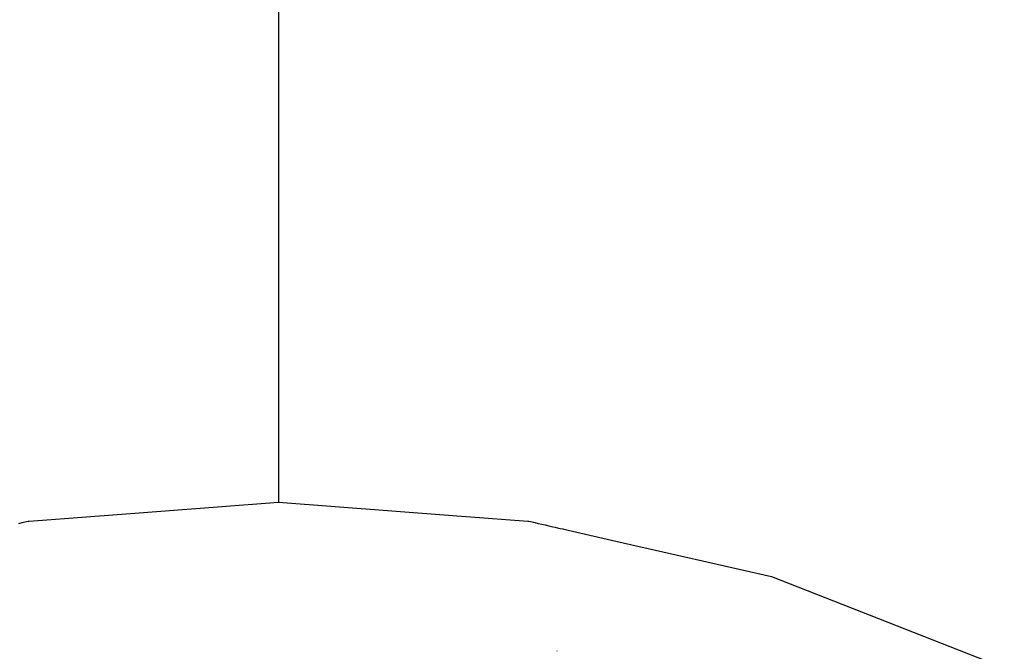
# Model space of a CAD drawing. Extents: x -795 to 1205, y -1287 to 1721.
# Tile 30 of 35: x 112 to 465, y 1268 to 1495. Entities that reach past the tile are written whole.
import ezdxf

# ---------------------------------------------------------------- set-up
doc = ezdxf.new("R2010")
doc.units = 0
doc.layers.get('0').update_dxf_attribs({"linetype": 'CONTINUOUS'})

msp = doc.modelspace()

# ---------------------------------------------------------------- linework, layer by layer
for p, q in [((205.17, 1513.96), (205.17, 1321.46)), ((161.45, 1318.18), (205.17, 1321.46)), ((205.17, 1321.46), (225.48, 1319.93)), ((142.6, 1316.77), (161.45, 1318.18)), ((225.48, 1319.93), (267.73, 1316.77)), ((111.98, 1313.9), (113.19, 1314.17)), ((113.19, 1314.17), (114.2, 1314.4)), ((114.2, 1314.4), (115.36, 1314.67)), ((115.36, 1314.67), (115.74, 1314.75)), ((115.74, 1314.75), (137.83, 1316.41)), ((137.83, 1316.41), (139.22, 1316.51)), ((139.22, 1316.51), (142.6, 1316.77)), ((267.73, 1316.77), (269.18, 1316.66)), ((269.18, 1316.66), (272.5, 1316.41)), ((272.5, 1316.41), (294.59, 1314.75)), ((294.59, 1314.75), (294.97, 1314.67)), ((294.97, 1314.67), (296.13, 1314.4)), ((296.13, 1314.4), (297.14, 1314.17)), ((297.14, 1314.17), (298.35, 1313.89)), ((298.35, 1313.89), (299.64, 1313.6)), ((299.64, 1313.6), (300.75, 1313.35)), ((300.75, 1313.35), (302.16, 1313.03)), ((302.16, 1313.03), (303.55, 1312.71)), ((303.55, 1312.71), (304.44, 1312.51)), ((304.44, 1312.51), (305.64, 1312.23)), ((305.64, 1312.23), (306.22, 1312.1)), ((306.22, 1312.1), (307.09, 1311.9)), ((307.09, 1311.9), (307.51, 1311.81)), ((307.51, 1311.81), (326.19, 1307.54)), ((326.19, 1307.54), (382.02, 1294.8)), ((382.02, 1294.8), (465.5, 1262.04)), ((305.12, 1268.02), (304.94, 1268.02)), ((305.17, 1268.02), (305.12, 1268.02))]:
    msp.add_line(p, q)

doc.saveas('drawing.dxf')
